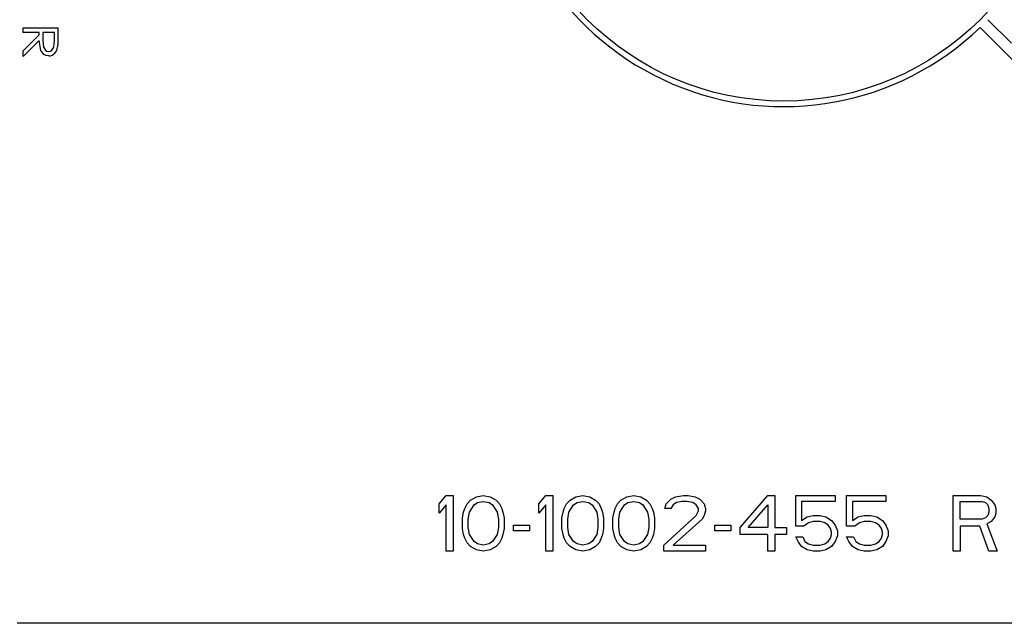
# Model space of a CAD drawing. Extents: x 2.3 to 81.4, y 2.2 to 50.9.
# Tile 9 of 16: x 47.664 to 48.55, y 22.915 to 23.458. Entities that reach past the tile are written whole.
import ezdxf

# ---------------------------------------------------------------- set-up
doc = ezdxf.new("R2010")
doc.units = 0
doc.layers.add('BODY', color=3, linetype='CONTINUOUS')

msp = doc.modelspace()

# ---------------------------------------------------------------- linework, layer by layer
at = {"layer": 'BODY', "linetype": 'CONTINUOUS'}
for p, q in [((48.55672, 23.43681), (48.5355, 23.45803)), ((47.66719, 23.44661), (47.66719, 23.45061)), ((47.66719, 23.45061), (47.69844, 23.45061)), ((47.68162, 23.44661), (47.66719, 23.44661)), ((47.66719, 23.43007), (47.68162, 23.44449)), ((47.68162, 23.44449), (47.68162, 23.44661)), ((47.68482, 23.44661), (47.68478, 23.43958)), ((47.69524, 23.44661), (47.68482, 23.44661)), ((47.69524, 23.43941), (47.69524, 23.44661)), ((47.69844, 23.45061), (47.69844, 23.44258)), ((48.52843, 23.45096), (48.60271, 23.37668)), ((47.68162, 23.43939), (47.66719, 23.42497)), ((47.66719, 23.42497), (47.66719, 23.43007)), ((48.04169, 23.02232), (48.04794, 23.02977)), ((48.04794, 23.02977), (48.05419, 23.02977)), ((48.05419, 23.02977), (48.05419, 22.97977)), ((48.06982, 23.02552), (48.07502, 23.02871)), ((48.07502, 23.02871), (48.08127, 23.02977)), ((48.08127, 23.02977), (48.08752, 23.02871)), ((48.08752, 23.02871), (48.09273, 23.02552)), ((48.13127, 23.02232), (48.13752, 23.02977)), ((48.13752, 23.02977), (48.14377, 23.02977)), ((48.14377, 23.02977), (48.14377, 22.97977)), ((48.1594, 23.02552), (48.16461, 23.02871)), ((48.16461, 23.02871), (48.17086, 23.02977)), ((48.17086, 23.02977), (48.17711, 23.02871)), ((48.17711, 23.02871), (48.18232, 23.02552)), ((48.20523, 23.02552), (48.21044, 23.02871)), ((48.21044, 23.02871), (48.21669, 23.02977)), ((48.21669, 23.02977), (48.22294, 23.02871)), ((48.22294, 23.02871), (48.22815, 23.02552)), ((48.24586, 23.02232), (48.25002, 23.02658)), ((48.25002, 23.02658), (48.25419, 23.02871)), ((48.25419, 23.02871), (48.26148, 23.02977)), ((48.26148, 23.02977), (48.26565, 23.02977)), ((48.26565, 23.02977), (48.2719, 23.02871)), ((48.2719, 23.02871), (48.27607, 23.02658)), ((48.27607, 23.02658), (48.28023, 23.02232)), ((48.31252, 23.00105), (48.33752, 23.02977)), ((48.33752, 23.02977), (48.34377, 23.02977)), ((48.34377, 23.02977), (48.34377, 23.00105)), ((48.36252, 23.00211), (48.36252, 23.02977)), ((48.36252, 23.02977), (48.39794, 23.02977)), ((48.39794, 23.02977), (48.39794, 23.02445)), ((48.40836, 23.00211), (48.40836, 23.02977)), ((48.40836, 23.02977), (48.44377, 23.02977)), ((48.44377, 23.02977), (48.44377, 23.02445)), ((48.50419, 22.97977), (48.50419, 23.02977)), ((48.50419, 23.02977), (48.52919, 23.02977)), ((48.52919, 23.02977), (48.5344, 23.02871)), ((48.5344, 23.02871), (48.53857, 23.02552)), ((48.04169, 23.01381), (48.04169, 23.02232)), ((48.04794, 23.02126), (48.04169, 23.01381)), ((48.04794, 22.97977), (48.04794, 23.02126)), ((48.06357, 23.01488), (48.06461, 23.01807)), ((48.06461, 23.01807), (48.06669, 23.02232)), ((48.06669, 23.02232), (48.06982, 23.02552)), ((48.06877, 23.01488), (48.07294, 23.02126)), ((48.07294, 23.02126), (48.07607, 23.02339)), ((48.07607, 23.02339), (48.08127, 23.02445)), ((48.08127, 23.02445), (48.08648, 23.02339)), ((48.08648, 23.02339), (48.08961, 23.02126)), ((48.08961, 23.02126), (48.09377, 23.01488)), ((48.09273, 23.02552), (48.09586, 23.02232)), ((48.09586, 23.02232), (48.09794, 23.01807)), ((48.09794, 23.01807), (48.09898, 23.01488)), ((48.13127, 23.01381), (48.13127, 23.02232)), ((48.13752, 23.02126), (48.13127, 23.01381)), ((48.13752, 22.97977), (48.13752, 23.02126)), ((48.15315, 23.01488), (48.15419, 23.01807)), ((48.15419, 23.01807), (48.15627, 23.02232)), ((48.15627, 23.02232), (48.1594, 23.02552)), ((48.15836, 23.01488), (48.16252, 23.02126)), ((48.16252, 23.02126), (48.16565, 23.02339)), ((48.16565, 23.02339), (48.17086, 23.02445)), ((48.17086, 23.02445), (48.17607, 23.02339)), ((48.17607, 23.02339), (48.17919, 23.02126)), ((48.17919, 23.02126), (48.18336, 23.01488)), ((48.18232, 23.02552), (48.18544, 23.02232)), ((48.18544, 23.02232), (48.18752, 23.01807)), ((48.18752, 23.01807), (48.18857, 23.01488)), ((48.19898, 23.01488), (48.20002, 23.01807)), ((48.20002, 23.01807), (48.20211, 23.02232)), ((48.20211, 23.02232), (48.20523, 23.02552)), ((48.20419, 23.01488), (48.20836, 23.02126)), ((48.20836, 23.02126), (48.21148, 23.02339)), ((48.21148, 23.02339), (48.21669, 23.02445)), ((48.21669, 23.02445), (48.2219, 23.02339)), ((48.2219, 23.02339), (48.22502, 23.02126)), ((48.22502, 23.02126), (48.22919, 23.01488)), ((48.22815, 23.02552), (48.23127, 23.02232)), ((48.23127, 23.02232), (48.23336, 23.01807)), ((48.23336, 23.01807), (48.2344, 23.01488)), ((48.24482, 23.01807), (48.24586, 23.02232)), ((48.25002, 23.01807), (48.24482, 23.01807)), ((48.25211, 23.02126), (48.25002, 23.01807)), ((48.25523, 23.02339), (48.25211, 23.02126)), ((48.26044, 23.02445), (48.25523, 23.02339)), ((48.26461, 23.02445), (48.26044, 23.02445)), ((48.26982, 23.02339), (48.26461, 23.02445)), ((48.27294, 23.02126), (48.26982, 23.02339)), ((48.27502, 23.01807), (48.27294, 23.02126)), ((48.27502, 23.01594), (48.27502, 23.01807)), ((48.28023, 23.02232), (48.28127, 23.01807)), ((48.28127, 23.01807), (48.28127, 23.01594)), ((48.31982, 23.00105), (48.33752, 23.02126)), ((48.33752, 23.02126), (48.33752, 23.00105)), ((48.39794, 23.02445), (48.36773, 23.02445)), ((48.36773, 23.02445), (48.36773, 23.00743)), ((48.44377, 23.02445), (48.41357, 23.02445)), ((48.41357, 23.02445), (48.41357, 23.00743)), ((48.51044, 23.02445), (48.53023, 23.02445)), ((48.51044, 23.0085), (48.51044, 23.02445)), ((48.53023, 23.02445), (48.53336, 23.02339)), ((48.53336, 23.02339), (48.53544, 23.02126)), ((48.53544, 23.02126), (48.53648, 23.01807)), ((48.53648, 23.01807), (48.53648, 23.01488)), ((48.53857, 23.02552), (48.54169, 23.02126)), ((48.54169, 23.02126), (48.54273, 23.01807)), ((48.54273, 23.01807), (48.54273, 23.01381)), ((48.06252, 23.00956), (48.06357, 23.01488)), ((48.06252, 22.99998), (48.06252, 23.00956)), ((48.06773, 23.0085), (48.06877, 23.01488)), ((48.06773, 23.00105), (48.06773, 23.0085)), ((48.09377, 23.01488), (48.09482, 23.0085)), ((48.09482, 23.0085), (48.09482, 23.00105)), ((48.09898, 23.01488), (48.10002, 23.00956)), ((48.10002, 23.00956), (48.10002, 22.99998)), ((48.15211, 23.00956), (48.15315, 23.01488)), ((48.15211, 22.99998), (48.15211, 23.00956)), ((48.15732, 23.0085), (48.15836, 23.01488)), ((48.15732, 23.00105), (48.15732, 23.0085)), ((48.18336, 23.01488), (48.1844, 23.0085)), ((48.1844, 23.0085), (48.1844, 23.00105)), ((48.18857, 23.01488), (48.18961, 23.00956)), ((48.18961, 23.00956), (48.18961, 22.99998)), ((48.19794, 23.00956), (48.19898, 23.01488)), ((48.19794, 22.99998), (48.19794, 23.00956)), ((48.20315, 23.0085), (48.20419, 23.01488)), ((48.20315, 23.00105), (48.20315, 23.0085)), ((48.22919, 23.01488), (48.23023, 23.0085)), ((48.23023, 23.0085), (48.23023, 23.00105)), ((48.2344, 23.01488), (48.23544, 23.00956)), ((48.23544, 23.00956), (48.23544, 22.99998)), ((48.24377, 22.98509), (48.27294, 23.01169)), ((48.27815, 23.0085), (48.25211, 22.98509)), ((48.27294, 23.01169), (48.27502, 23.01594)), ((48.28023, 23.01169), (48.27815, 23.0085)), ((48.28127, 23.01594), (48.28023, 23.01169)), ((48.36773, 23.00743), (48.37294, 23.01062)), ((48.37294, 23.01062), (48.37815, 23.01169)), ((48.37815, 23.01169), (48.3844, 23.01169)), ((48.3844, 23.01169), (48.38961, 23.01062)), ((48.38961, 23.01062), (48.39482, 23.00743)), ((48.41357, 23.00743), (48.41877, 23.01062)), ((48.41877, 23.01062), (48.42398, 23.01169)), ((48.42398, 23.01169), (48.43023, 23.01169)), ((48.43023, 23.01169), (48.43544, 23.01062)), ((48.43544, 23.01062), (48.44065, 23.00743)), ((48.53023, 23.0085), (48.51044, 23.0085)), ((48.53336, 23.00956), (48.53023, 23.0085)), ((48.53544, 23.01169), (48.53336, 23.00956)), ((48.53648, 23.01488), (48.53544, 23.01169)), ((48.54169, 23.01062), (48.53857, 23.00637)), ((48.54273, 23.01381), (48.54169, 23.01062)), ((48.06357, 22.99467), (48.06252, 22.99998)), ((48.06877, 22.99467), (48.06773, 23.00105)), ((48.09482, 23.00105), (48.09377, 22.99467)), ((48.10002, 22.99998), (48.09898, 22.99467)), ((48.10836, 22.99786), (48.10836, 23.00318)), ((48.10836, 23.00318), (48.12294, 23.00318)), ((48.12294, 23.00318), (48.12294, 22.99786)), ((48.15315, 22.99467), (48.15211, 22.99998)), ((48.15836, 22.99467), (48.15732, 23.00105)), ((48.1844, 23.00105), (48.18336, 22.99467)), ((48.18961, 22.99998), (48.18857, 22.99467)), ((48.19898, 22.99467), (48.19794, 22.99998)), ((48.20419, 22.99467), (48.20315, 23.00105)), ((48.23023, 23.00105), (48.22919, 22.99467)), ((48.23544, 22.99998), (48.2344, 22.99467)), ((48.28961, 22.99786), (48.28961, 23.00318)), ((48.28961, 23.00318), (48.30419, 23.00318)), ((48.30419, 23.00318), (48.30419, 22.99786)), ((48.31252, 22.99467), (48.31252, 23.00105)), ((48.33752, 23.00105), (48.31982, 23.00105)), ((48.34377, 23.00105), (48.35419, 23.00105)), ((48.35419, 23.00105), (48.35419, 22.99467)), ((48.36982, 23.00211), (48.36252, 23.00211)), ((48.37398, 23.0053), (48.36982, 23.00211)), ((48.37815, 23.00637), (48.37398, 23.0053)), ((48.3844, 23.00637), (48.37815, 23.00637)), ((48.38857, 23.0053), (48.3844, 23.00637)), ((48.39169, 23.00318), (48.38857, 23.0053)), ((48.39377, 22.99998), (48.39169, 23.00318)), ((48.39482, 22.99679), (48.39377, 22.99998)), ((48.39482, 23.00743), (48.39794, 23.00318)), ((48.39794, 23.00318), (48.40002, 22.99786)), ((48.41565, 23.00211), (48.40836, 23.00211)), ((48.41982, 23.0053), (48.41565, 23.00211)), ((48.42398, 23.00637), (48.41982, 23.0053)), ((48.43023, 23.00637), (48.42398, 23.00637)), ((48.4344, 23.0053), (48.43023, 23.00637)), ((48.43752, 23.00318), (48.4344, 23.0053)), ((48.43961, 22.99998), (48.43752, 23.00318)), ((48.44065, 22.99679), (48.43961, 22.99998)), ((48.44065, 23.00743), (48.44377, 23.00318)), ((48.44377, 23.00318), (48.44586, 22.99786)), ((48.52815, 23.00211), (48.51044, 23.00211)), ((48.51044, 23.00211), (48.51044, 22.97977)), ((48.53648, 22.97977), (48.52815, 23.00211)), ((48.53857, 23.00637), (48.5344, 23.00424)), ((48.5344, 23.00424), (48.54377, 22.97977)), ((48.06461, 22.99147), (48.06357, 22.99467)), ((48.06669, 22.98722), (48.06461, 22.99147)), ((48.07294, 22.98828), (48.06877, 22.99467)), ((48.09377, 22.99467), (48.08961, 22.98828)), ((48.09794, 22.99147), (48.09586, 22.98722)), ((48.09898, 22.99467), (48.09794, 22.99147)), ((48.12294, 22.99786), (48.10836, 22.99786)), ((48.15419, 22.99147), (48.15315, 22.99467)), ((48.15627, 22.98722), (48.15419, 22.99147)), ((48.16252, 22.98828), (48.15836, 22.99467)), ((48.18336, 22.99467), (48.17919, 22.98828)), ((48.18752, 22.99147), (48.18544, 22.98722)), ((48.18857, 22.99467), (48.18752, 22.99147)), ((48.20002, 22.99147), (48.19898, 22.99467)), ((48.20211, 22.98722), (48.20002, 22.99147)), ((48.20836, 22.98828), (48.20419, 22.99467)), ((48.22919, 22.99467), (48.22502, 22.98828)), ((48.23336, 22.99147), (48.23127, 22.98722)), ((48.2344, 22.99467), (48.23336, 22.99147)), ((48.30419, 22.99786), (48.28961, 22.99786)), ((48.33752, 22.99467), (48.31252, 22.99467)), ((48.33752, 22.97977), (48.33752, 22.99467)), ((48.34377, 22.99467), (48.34377, 22.97977)), ((48.35419, 22.99467), (48.34377, 22.99467)), ((48.36461, 22.98828), (48.36252, 22.99254)), ((48.36252, 22.99254), (48.36877, 22.99254)), ((48.36877, 22.99254), (48.37086, 22.98828)), ((48.39169, 22.98828), (48.39377, 22.99147)), ((48.39377, 22.99147), (48.39482, 22.99467)), ((48.39482, 22.99467), (48.39482, 22.99679)), ((48.40002, 22.9936), (48.39794, 22.98828)), ((48.40002, 22.99786), (48.40002, 22.9936)), ((48.41044, 22.98828), (48.40836, 22.99254)), ((48.40836, 22.99254), (48.41461, 22.99254)), ((48.41461, 22.99254), (48.41669, 22.98828)), ((48.43752, 22.98828), (48.43961, 22.99147)), ((48.43961, 22.99147), (48.44065, 22.99467)), ((48.44065, 22.99467), (48.44065, 22.99679)), ((48.44586, 22.9936), (48.44377, 22.98828)), ((48.44586, 22.99786), (48.44586, 22.9936)), ((48.06982, 22.98403), (48.06669, 22.98722)), ((48.07502, 22.98084), (48.06982, 22.98403)), ((48.07607, 22.98615), (48.07294, 22.98828)), ((48.08127, 22.98509), (48.07607, 22.98615)), ((48.08648, 22.98615), (48.08127, 22.98509)), ((48.08961, 22.98828), (48.08648, 22.98615)), ((48.09273, 22.98403), (48.08752, 22.98084)), ((48.09586, 22.98722), (48.09273, 22.98403)), ((48.1594, 22.98403), (48.15627, 22.98722)), ((48.16461, 22.98084), (48.1594, 22.98403)), ((48.16565, 22.98615), (48.16252, 22.98828)), ((48.17086, 22.98509), (48.16565, 22.98615)), ((48.17607, 22.98615), (48.17086, 22.98509)), ((48.17919, 22.98828), (48.17607, 22.98615)), ((48.18232, 22.98403), (48.17711, 22.98084)), ((48.18544, 22.98722), (48.18232, 22.98403)), ((48.20523, 22.98403), (48.20211, 22.98722)), ((48.21044, 22.98084), (48.20523, 22.98403)), ((48.21148, 22.98615), (48.20836, 22.98828)), ((48.21669, 22.98509), (48.21148, 22.98615)), ((48.2219, 22.98615), (48.21669, 22.98509)), ((48.22502, 22.98828), (48.2219, 22.98615)), ((48.22815, 22.98403), (48.22294, 22.98084)), ((48.23127, 22.98722), (48.22815, 22.98403)), ((48.24377, 22.97977), (48.24377, 22.98509)), ((48.25211, 22.98509), (48.28127, 22.98509)), ((48.28127, 22.98509), (48.28127, 22.97977)), ((48.36773, 22.98403), (48.36461, 22.98828)), ((48.37294, 22.98084), (48.36773, 22.98403)), ((48.37086, 22.98828), (48.37398, 22.98615)), ((48.37398, 22.98615), (48.37815, 22.98509)), ((48.37815, 22.98509), (48.3844, 22.98509)), ((48.3844, 22.98509), (48.38857, 22.98615)), ((48.38857, 22.98615), (48.39169, 22.98828)), ((48.39482, 22.98403), (48.38961, 22.98084)), ((48.39794, 22.98828), (48.39482, 22.98403)), ((48.41357, 22.98403), (48.41044, 22.98828)), ((48.41877, 22.98084), (48.41357, 22.98403)), ((48.41669, 22.98828), (48.41982, 22.98615)), ((48.41982, 22.98615), (48.42398, 22.98509)), ((48.42398, 22.98509), (48.43023, 22.98509)), ((48.43023, 22.98509), (48.4344, 22.98615)), ((48.4344, 22.98615), (48.43752, 22.98828)), ((48.44065, 22.98403), (48.43544, 22.98084)), ((48.44377, 22.98828), (48.44065, 22.98403)), ((48.05419, 22.97977), (48.04794, 22.97977)), ((48.08127, 22.97977), (48.07502, 22.98084)), ((48.08752, 22.98084), (48.08127, 22.97977)), ((48.14377, 22.97977), (48.13752, 22.97977)), ((48.17086, 22.97977), (48.16461, 22.98084)), ((48.17711, 22.98084), (48.17086, 22.97977)), ((48.21669, 22.97977), (48.21044, 22.98084)), ((48.22294, 22.98084), (48.21669, 22.97977)), ((48.28127, 22.97977), (48.24377, 22.97977)), ((48.34377, 22.97977), (48.33752, 22.97977)), ((48.37815, 22.97977), (48.37294, 22.98084)), ((48.3844, 22.97977), (48.37815, 22.97977)), ((48.38961, 22.98084), (48.3844, 22.97977)), ((48.42398, 22.97977), (48.41877, 22.98084)), ((48.43023, 22.97977), (48.42398, 22.97977)), ((48.43544, 22.98084), (48.43023, 22.97977)), ((48.51044, 22.97977), (48.50419, 22.97977)), ((48.54377, 22.97977), (48.53648, 22.97977)), ((49.04169, 22.91477), (47.66169, 22.91477))]:
    msp.add_line(p, q, dxfattribs=at)
for points in [[(47.69844, 23.44258), (47.69836, 23.43747), (47.69802, 23.43347)], [(47.69009, 23.42537), (47.68782, 23.42571), (47.68579, 23.42676), (47.68303, 23.43037), (47.68162, 23.43939)], [(47.68478, 23.43958), (47.68546, 23.43322), (47.68717, 23.43053), (47.68852, 23.42968), (47.69009, 23.42938)], [(47.69009, 23.42938), (47.69163, 23.42968), (47.69294, 23.43054), (47.69462, 23.43317), (47.69524, 23.43941)]]:
    msp.add_lwpolyline(points, dxfattribs=at)
msp.add_circle((48.35169, 23.63477), 0.25, dxfattribs=at)
for centre, radius, start, end in [((48.35169, 23.63477), 0.255, 180, 313.87648), ((47.68944, 23.43394), 0.00859, 274.28641, 356.87737)]:
    msp.add_arc(centre, radius, start, end, dxfattribs=at)

doc.saveas('drawing.dxf')
